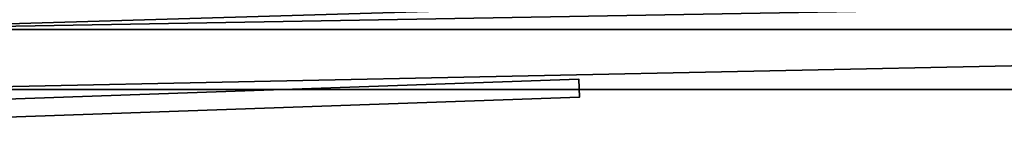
# Model space of a CAD drawing. Header units: millimetres. Extents: x -488 to 6688, y -115 to 115.
# Tile 73 of 256: x -313.66 to -280.88, y -41.63 to -38.17. Entities that reach past the tile are written whole.
import ezdxf

# ---------------------------------------------------------------- set-up
doc = ezdxf.new("R2010")
doc.units = ezdxf.units.MM
doc.layers.add('151', color=7, linetype='Continuous', true_color=0xffffff)

# ---------------------------------------------------------------- blocks, each defined once
blk = doc.blocks.new('UG_SURFACE_007')
at = {"layer": '151', "color": 35, "linetype": 'Continuous', "lineweight": 35}
for points in [[(-320.5, -38.5), (306.5, -19.9), (308.5, -19.9), (308.5, -27.5)], [(-308.5, -27.5), (306.5, -19.9), (-320.5, -38.5)], [(-308.5, -27.5), (-320.5, -38.5), (-321, -38), (-321, -30)], [(-321, -38, 2030), (-318.5, -40.5, 2030), (-308.5, -27.5, 2030)], [(320.5, -38.5), (-320.5, -38.5), (308.5, -27.5)], [(-318.5, -40.5, 2030), (308.5, -27.5, 2030), (-308.5, -27.5, 2030)], [(308.5, -27.5, 2030), (-318.5, -40.5, 2030), (318.5, -40.5, 2030)], [(-318.5, -40.5, 2), (-320.5, -38.5), (320.5, -38.5), (318.5, -40.5, 2)], [(-318.5, -40.5, 2), (318.5, -40.5, 2), (318.5, -40.5, 2030), (-318.5, -40.5, 2030)]]:
    blk.add_3dface(points, dxfattribs=at)
blk = doc.blocks.new('UG_SURFACE_008')
at = {"layer": '151', "color": 252, "linetype": 'Continuous', "lineweight": 35}
for points in [[(-295.037, -40.158, 2030), (-295.037, -40.158, 2), (-320.158, -41.035, 2), (-320.158, -41.035, 2030)], [(-320.158, -41.035, 2), (-295.037, -40.158, 2), (-295.016, -40.758, 2), (-320.137, -41.635, 2)], [(-320.137, -41.635, 2030), (-295.016, -40.758, 2030), (-295.037, -40.158, 2030), (-320.158, -41.035, 2030)], [(-295.016, -40.758, 2030), (-295.016, -40.758, 2), (-295.037, -40.158, 2), (-295.037, -40.158, 2030)], [(-320.137, -41.635, 2030), (-320.137, -41.635, 2), (-295.016, -40.758, 2), (-295.016, -40.758, 2030)]]:
    blk.add_3dface(points, dxfattribs=at)

msp = doc.modelspace()

# ---------------------------------------------------------------- linework, layer by layer
at = {"layer": '151', "color": 251, "linetype": 'Continuous', "lineweight": -3, "true_color": 0x636466}
for p, q in [((-320.5, -38.5), (320.5, -38.5)), ((-295.037, -40.158, 2030), (-320.158, -41.035, 2030)), ((-295.037, -40.158, 2), (-320.158, -41.035, 2)), ((-295.037, -40.158, 2030), (-295.037, -40.158, 2)), ((-295.016, -40.758, 2030), (-295.037, -40.158, 2030)), ((-295.016, -40.758, 2), (-295.037, -40.158, 2)), ((-318.5, -40.5, 2030), (318.5, -40.5, 2030)), ((318.5, -40.5, 2), (-318.5, -40.5, 2)), ((-295.016, -40.758, 2030), (-320.137, -41.635, 2030)), ((-295.016, -40.758, 2), (-320.137, -41.635, 2)), ((-295.016, -40.758, 2030), (-295.016, -40.758, 2))]:
    msp.add_line(p, q, dxfattribs=at)

# ---------------------------------------------------------------- block references
for name in ['UG_SURFACE_008', 'UG_SURFACE_007']:
    msp.add_blockref(name, (0, 0), dxfattribs=at)

doc.saveas('drawing.dxf')
